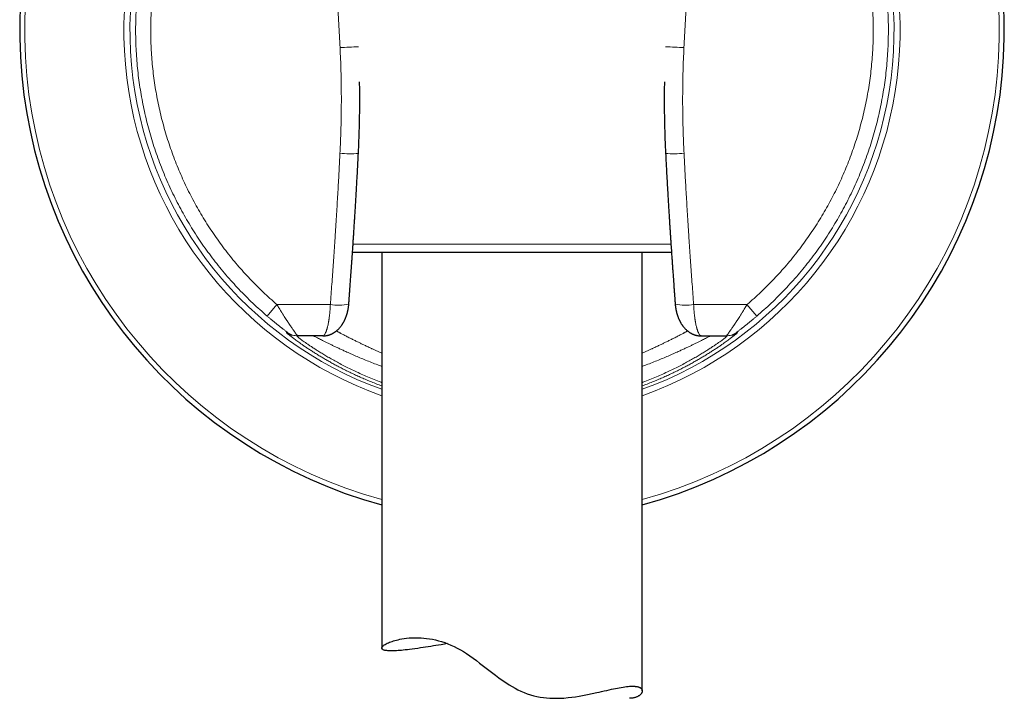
# Model space of a CAD drawing. Header units: millimetres. Extents: x 8 to 869, y 12 to 812.
# Tile 37 of 230: x 380 to 437, y 553 to 592. Entities that reach past the tile are written whole.
import ezdxf

# ---------------------------------------------------------------- set-up
doc = ezdxf.new("R2010")
doc.units = ezdxf.units.MM

msp = doc.modelspace()

# ---------------------------------------------------------------- linework, layer by layer
at = {"color": 7, "linetype": 'Continuous', "lineweight": 30}
for p, q in [((399.544, 584.024), (399.544, 584.024)), ((417.571, 578.317), (399.202, 578.317)), ((400.886, 578.317), (400.886, 555.528)), ((415.886, 553.063), (415.886, 578.317)), ((396.057, 573.511), (395.994, 573.511)), ((397.494, 573.511), (396.057, 573.511)), ((419.278, 573.511), (420.715, 573.511)), ((420.715, 573.511), (420.779, 573.511))]:
    msp.add_line(p, q, dxfattribs=at)
at = {"color": 252, "linetype": 'Continuous', "lineweight": 0}
for p, q in [((399.235, 578.795), (417.538, 578.795)), ((394.856, 575.314), (394.29, 574.653)), ((394.856, 575.314), (397.928, 575.314)), ((421.916, 575.314), (418.845, 575.314)), ((421.916, 575.314), (422.482, 574.653)), ((395.396, 573.71), (395.461, 573.708)), ((421.377, 573.71), (421.311, 573.708))]:
    msp.add_line(p, q, dxfattribs=at)
at = {"color": 7, "linetype": 'Continuous', "lineweight": 30, "flags": 128}
msp.add_lwpolyline([(404.676, 555.783), (404.496, 555.754), (404.311, 555.724), (404.158, 555.699), (404.007, 555.675), (403.859, 555.651), (403.713, 555.628), (403.561, 555.604), (403.413, 555.58), (403.267, 555.558), (403.124, 555.536), (402.956, 555.512), (402.794, 555.489), (402.636, 555.467), (402.485, 555.448), (402.361, 555.433), (402.243, 555.42), (402.128, 555.408), (402.018, 555.397), (401.919, 555.389), (401.824, 555.382), (401.733, 555.376), (401.646, 555.372), (401.548, 555.369), (401.455, 555.367), (401.369, 555.368), (401.29, 555.372), (401.229, 555.376), (401.172, 555.382), (401.121, 555.389), (401.074, 555.398), (401.035, 555.407), (401, 555.418), (400.97, 555.43), (400.944, 555.444), (400.92, 555.462), (400.902, 555.481), (400.891, 555.502), (400.886, 555.525), (400.888, 555.545), (400.895, 555.567), (400.906, 555.589), (400.923, 555.612), (400.944, 555.635), (400.97, 555.66), (401, 555.685), (401.035, 555.71), (401.085, 555.741), (401.141, 555.773), (401.204, 555.805), (401.274, 555.837), (401.338, 555.864), (401.406, 555.89), (401.48, 555.916), (401.558, 555.942), (401.642, 555.966), (401.73, 555.99), (401.823, 556.013), (401.921, 556.034), (402.046, 556.058), (402.177, 556.079), (402.316, 556.097), (402.461, 556.111), (402.588, 556.12), (402.72, 556.126), (402.856, 556.128), (402.997, 556.126), (403.149, 556.119), (403.306, 556.107), (403.468, 556.09), (403.634, 556.066), (403.804, 556.036), (403.978, 555.999), (404.155, 555.954), (404.335, 555.902), (404.512, 555.844), (404.69, 555.778), (404.871, 555.703), (405.052, 555.621), (405.233, 555.53), (405.414, 555.431), (405.595, 555.323), (405.774, 555.209), (405.963, 555.08), (406.151, 554.946), (406.338, 554.807), (406.524, 554.666), (406.749, 554.492), (406.974, 554.316), (407.201, 554.14), (407.43, 553.965), (407.625, 553.821), (407.822, 553.68), (408.024, 553.543), (408.229, 553.411), (408.393, 553.312), (408.559, 553.217), (408.73, 553.127), (408.904, 553.044), (409.082, 552.966), (409.263, 552.897), (409.448, 552.835), (409.637, 552.782), (409.82, 552.739), (410.005, 552.704), (410.192, 552.677), (410.379, 552.656), (410.567, 552.643), (410.753, 552.636), (410.94, 552.635), (411.126, 552.639), (411.375, 552.653), (411.62, 552.675), (411.832, 552.699), (412.041, 552.728), (412.247, 552.76), (412.449, 552.795), (412.731, 552.849), (413.006, 552.906), (413.277, 552.966), (413.409, 552.996), (413.538, 553.025), (413.69, 553.06), (413.839, 553.094), (413.983, 553.126), (414.124, 553.157), (414.238, 553.182), (414.349, 553.205), (414.457, 553.226), (414.562, 553.246), (414.671, 553.266), (414.777, 553.283), (414.878, 553.298), (414.976, 553.31), (415.068, 553.319), (415.157, 553.326), (415.241, 553.331), (415.32, 553.332), (415.32, 553.332)], dxfattribs=at)
at = {"color": 7, "linetype": 'Continuous', "lineweight": 30}
for start, end in [(115.9433, 254.6565), (285.3435, 64.0567)]:
    msp.add_arc((408.386, 591.111), 28.344, start, end, dxfattribs=at)
at = {"color": 252, "linetype": 'Continuous', "lineweight": 0}
for centre, radius, start, end in [((408.386, 591.111), 28.054, 116.2323, 254.4936), ((408.386, 591.111), 28.054, 285.5064, 63.7677), ((408.386, 591.111), 22.344, 123.7074, 250.3875), ((408.386, 591.111), 22.344, 289.6125, 56.2926), ((408.386, 591.111), 21.996, 124.3152, 250.0637), ((408.386, 591.111), 21.996, 289.9363, 55.6848), ((394.225, 681.052), 91.038, 272.68323, 273.35152), ((422.548, 681.052), 91.038, 266.64848, 267.31677), ((399.044, 589.58), 5.579, 264.2278, 275.1368), ((417.731, 589.507), 5.506, 264.7691, 275.824), ((398.399, 577.961), 2.689, 259.9039, 282.7023), ((418.374, 577.961), 2.689, 257.2977, 280.0961), ((395.994, 574.511), 1, 233.2514, 269.9997), ((396.057, 574.511), 1, 233.3923, 269.9997), ((420.715, 574.511), 1, 270.0003, 306.6077), ((420.779, 574.511), 1, 270.0003, 306.7486)]:
    msp.add_arc(centre, radius, start, end, dxfattribs=at)
for points in [[(394.29, 574.653), (394.149, 574.775), (393.868, 575.02), (393.458, 575.401), (393.057, 575.792), (392.666, 576.193), (392.286, 576.604), (391.917, 577.024), (391.559, 577.454), (391.212, 577.893), (390.876, 578.341), (390.552, 578.798), (390.24, 579.263), (389.94, 579.735), (389.652, 580.215), (389.377, 580.703), (389.115, 581.197), (388.865, 581.698), (388.629, 582.205), (388.405, 582.719), (388.195, 583.237), (387.999, 583.762), (387.816, 584.29), (387.646, 584.824), (387.491, 585.362), (387.349, 585.903), (387.222, 586.448), (387.108, 586.996), (387.009, 587.547), (386.924, 588.101), (386.854, 588.656), (386.798, 589.213), (386.756, 589.771), (386.728, 590.33), (386.715, 590.89), (386.717, 591.449), (386.733, 592.009), (386.763, 592.568), (386.808, 593.126), (386.867, 593.682), (386.941, 594.237), (387.029, 594.79), (387.131, 595.34), (387.247, 595.888), (387.378, 596.432), (387.522, 596.973), (387.68, 597.51), (387.852, 598.042), (388.038, 598.57), (388.238, 599.093), (388.451, 599.611), (388.677, 600.123), (388.916, 600.629), (389.168, 601.129), (389.434, 601.622), (389.711, 602.108), (390.001, 602.586), (390.304, 603.057), (390.618, 603.52), (390.945, 603.975), (391.283, 604.421), (391.632, 604.858), (391.993, 605.286), (392.365, 605.705), (392.746, 606.114), (393.009, 606.379), (393.141, 606.511)], [(422.482, 574.653), (422.623, 574.775), (422.905, 575.02), (423.315, 575.401), (423.716, 575.792), (424.106, 576.193), (424.486, 576.604), (424.856, 577.024), (425.214, 577.454), (425.561, 577.893), (425.897, 578.341), (426.22, 578.798), (426.533, 579.263), (426.832, 579.735), (427.12, 580.215), (427.395, 580.703), (427.658, 581.197), (427.907, 581.698), (428.144, 582.205), (428.367, 582.719), (428.577, 583.237), (428.774, 583.762), (428.957, 584.29), (429.126, 584.824), (429.282, 585.362), (429.423, 585.903), (429.551, 586.448), (429.664, 586.996), (429.763, 587.547), (429.848, 588.101), (429.919, 588.656), (429.975, 589.213), (430.017, 589.771), (430.044, 590.33), (430.057, 590.89), (430.056, 591.449), (430.04, 592.009), (430.009, 592.568), (429.964, 593.126), (429.905, 593.682), (429.832, 594.237), (429.744, 594.79), (429.642, 595.34), (429.525, 595.888), (429.395, 596.432), (429.251, 596.973), (429.092, 597.51), (428.92, 598.042), (428.734, 598.57), (428.535, 599.093), (428.322, 599.611), (428.096, 600.123), (427.856, 600.629), (427.604, 601.129), (427.339, 601.622), (427.061, 602.108), (426.771, 602.586), (426.469, 603.057), (426.154, 603.52), (425.828, 603.975), (425.49, 604.421), (425.14, 604.858), (424.78, 605.286), (424.408, 605.705), (424.026, 606.114), (423.763, 606.379), (423.631, 606.511)], [(393.753, 605.893), (393.627, 605.766), (393.374, 605.512), (393.008, 605.119), (392.651, 604.717), (392.305, 604.306), (391.97, 603.887), (391.645, 603.458), (391.332, 603.022), (391.03, 602.578), (390.74, 602.125), (390.461, 601.666), (390.194, 601.2), (389.94, 600.726), (389.698, 600.247), (389.468, 599.761), (389.251, 599.27), (389.047, 598.773), (388.855, 598.271), (388.677, 597.764), (388.512, 597.253), (388.36, 596.737), (388.221, 596.218), (388.096, 595.696), (387.984, 595.17), (387.886, 594.642), (387.802, 594.112), (387.731, 593.579), (387.674, 593.045), (387.631, 592.509), (387.602, 591.973), (387.587, 591.436), (387.585, 590.898), (387.598, 590.361), (387.624, 589.825), (387.664, 589.289), (387.718, 588.754), (387.786, 588.221), (387.867, 587.69), (387.963, 587.162), (388.071, 586.635), (388.194, 586.112), (388.33, 585.593), (388.479, 585.076), (388.641, 584.564), (388.817, 584.057), (389.006, 583.554), (389.207, 583.056), (389.422, 582.563), (389.649, 582.076), (389.888, 581.595), (390.14, 581.121), (390.405, 580.653), (390.681, 580.192), (390.968, 579.738), (391.268, 579.292), (391.579, 578.854), (391.901, 578.424), (392.234, 578.003), (392.578, 577.59), (392.933, 577.186), (393.297, 576.792), (393.672, 576.407), (394.057, 576.032), (394.451, 575.666), (394.721, 575.431), (394.856, 575.314)], [(423.019, 605.893), (423.146, 605.766), (423.398, 605.512), (423.765, 605.119), (424.121, 604.717), (424.468, 604.306), (424.803, 603.887), (425.127, 603.458), (425.441, 603.022), (425.743, 602.578), (426.033, 602.125), (426.312, 601.666), (426.578, 601.2), (426.833, 600.726), (427.075, 600.247), (427.304, 599.761), (427.522, 599.27), (427.726, 598.773), (427.917, 598.271), (428.096, 597.764), (428.261, 597.253), (428.413, 596.737), (428.551, 596.218), (428.677, 595.696), (428.788, 595.17), (428.886, 594.642), (428.971, 594.112), (429.041, 593.579), (429.098, 593.045), (429.141, 592.509), (429.17, 591.973), (429.186, 591.436), (429.187, 590.898), (429.175, 590.361), (429.148, 589.825), (429.108, 589.289), (429.054, 588.754), (428.987, 588.221), (428.905, 587.69), (428.81, 587.162), (428.701, 586.635), (428.579, 586.112), (428.443, 585.593), (428.294, 585.076), (428.131, 584.564), (427.955, 584.057), (427.767, 583.554), (427.565, 583.056), (427.351, 582.563), (427.124, 582.076), (426.884, 581.595), (426.632, 581.121), (426.368, 580.653), (426.092, 580.192), (425.804, 579.738), (425.505, 579.292), (425.194, 578.854), (424.871, 578.424), (424.538, 578.003), (424.194, 577.59), (423.84, 577.186), (423.475, 576.792), (423.1, 576.407), (422.716, 576.032), (422.322, 575.666), (422.052, 575.431), (421.916, 575.314)]]:
    msp.add_open_spline(points, degree=3, dxfattribs=at)
for points, knots in [([(398.486, 590.114), (398.475, 590.344), (398.451, 590.806), (398.414, 591.497), (398.375, 592.189), (398.341, 592.754), (398.314, 593.191), (398.295, 593.5), (398.275, 593.809), (398.255, 594.12), (398.234, 594.432), (398.213, 594.741), (398.187, 595.121), (398.155, 595.573), (398.117, 596.105), (398.077, 596.643), (398.044, 597.088), (398.017, 597.436), (397.997, 597.687), (397.977, 597.94), (397.957, 598.194), (397.937, 598.442), (397.918, 598.682), (397.891, 599.01), (397.855, 599.436), (397.81, 599.967), (397.764, 600.51), (397.717, 601.042), (397.671, 601.562), (397.637, 601.942), (397.614, 602.194), (397.603, 602.315), (397.592, 602.432), (397.581, 602.55), (397.57, 602.668), (397.548, 602.91), (397.513, 603.278), (397.466, 603.778), (397.418, 604.289), (397.367, 604.81), (397.316, 605.343), (397.28, 605.702), (397.263, 605.883)], [0, 0, 0, 0, 0.043752, 0.087488, 0.131113, 0.175004, 0.194571, 0.214075, 0.233636, 0.25328, 0.273034, 0.292923, 0.31196, 0.345161, 0.378767, 0.412858, 0.447501, 0.463251, 0.47913, 0.495142, 0.511291, 0.527582, 0.542345, 0.55691, 0.589866, 0.623555, 0.657998, 0.693215, 0.724858, 0.757121, 0.765546, 0.772926, 0.780348, 0.787812, 0.795319, 0.802868, 0.833941, 0.865721, 0.898212, 0.931421, 0.965349, 1, 1, 1, 1]), ([(418.286, 590.114), (418.298, 590.344), (418.321, 590.806), (418.359, 591.497), (418.398, 592.189), (418.432, 592.754), (418.459, 593.191), (418.478, 593.5), (418.498, 593.809), (418.518, 594.12), (418.539, 594.432), (418.56, 594.741), (418.586, 595.121), (418.617, 595.573), (418.655, 596.105), (418.695, 596.643), (418.729, 597.088), (418.756, 597.436), (418.775, 597.687), (418.795, 597.94), (418.815, 598.194), (418.835, 598.442), (418.855, 598.682), (418.882, 599.01), (418.917, 599.436), (418.962, 599.967), (419.009, 600.51), (419.055, 601.042), (419.102, 601.562), (419.136, 601.942), (419.159, 602.194), (419.17, 602.315), (419.18, 602.432), (419.191, 602.55), (419.202, 602.668), (419.225, 602.91), (419.259, 603.278), (419.306, 603.778), (419.355, 604.289), (419.405, 604.81), (419.457, 605.343), (419.492, 605.702), (419.51, 605.883)], [0, 0, 0, 0, 0.043752, 0.087488, 0.131113, 0.175004, 0.194571, 0.214075, 0.233636, 0.25328, 0.273034, 0.292923, 0.31196, 0.345161, 0.378767, 0.412858, 0.447501, 0.463251, 0.47913, 0.495142, 0.511291, 0.527582, 0.542345, 0.55691, 0.589866, 0.623555, 0.657998, 0.693215, 0.724858, 0.757121, 0.765546, 0.772926, 0.780348, 0.787812, 0.795319, 0.802868, 0.833941, 0.865721, 0.898212, 0.931421, 0.965349, 1, 1, 1, 1]), ([(398.483, 584.03), (398.491, 584.198), (398.507, 584.531), (398.526, 585.029), (398.541, 585.518), (398.552, 586.002), (398.558, 586.48), (398.561, 586.96), (398.561, 587.502), (398.554, 588.109), (398.539, 588.777), (398.518, 589.445), (398.497, 589.891), (398.486, 590.114)], [0, 0, 0, 0, 0.0830826, 0.1647856, 0.2452605, 0.3246785, 0.4032309, 0.48113, 0.5609143, 0.6706442, 0.7802469, 0.8901946, 1, 1, 1, 1]), ([(418.289, 584.03), (418.281, 584.198), (418.265, 584.531), (418.246, 585.029), (418.232, 585.518), (418.221, 586.002), (418.214, 586.48), (418.211, 586.96), (418.212, 587.502), (418.218, 588.109), (418.233, 588.777), (418.255, 589.445), (418.276, 589.891), (418.286, 590.114)], [0, 0, 0, 0, 0.083083, 0.164786, 0.245261, 0.324678, 0.403231, 0.48113, 0.560914, 0.670644, 0.780247, 0.890195, 1, 1, 1, 1]), ([(397.928, 575.314), (397.942, 575.511), (397.971, 575.901), (398.013, 576.481), (398.054, 577.047), (398.093, 577.6), (398.131, 578.157), (398.169, 578.718), (398.197, 579.135), (398.214, 579.395), (398.221, 579.503), (398.228, 579.614), (398.236, 579.732), (398.244, 579.856), (398.252, 579.983), (398.26, 580.111), (398.277, 580.388), (398.303, 580.812), (398.337, 581.378), (398.369, 581.932), (398.4, 582.473), (398.429, 583.002), (398.457, 583.52), (398.475, 583.861), (398.483, 584.03)], [0, 0, 0, 0, 0.068142, 0.134746, 0.199816, 0.263358, 0.325379, 0.391858, 0.456526, 0.469017, 0.48144, 0.493794, 0.507151, 0.521874, 0.536526, 0.551108, 0.565618, 0.632, 0.696883, 0.760296, 0.82227, 0.882845, 0.94207, 1, 1, 1, 1]), ([(418.845, 575.314), (418.83, 575.511), (418.801, 575.901), (418.759, 576.481), (418.719, 577.047), (418.68, 577.6), (418.641, 578.157), (418.603, 578.718), (418.575, 579.135), (418.558, 579.395), (418.551, 579.503), (418.544, 579.614), (418.536, 579.732), (418.529, 579.856), (418.52, 579.983), (418.512, 580.111), (418.495, 580.388), (418.469, 580.812), (418.435, 581.378), (418.403, 581.932), (418.372, 582.473), (418.343, 583.002), (418.315, 583.52), (418.298, 583.861), (418.289, 584.03)], [0, 0, 0, 0, 0.068142, 0.134746, 0.199816, 0.263358, 0.325379, 0.391858, 0.456526, 0.469017, 0.48144, 0.493794, 0.507151, 0.521874, 0.536526, 0.551108, 0.565618, 0.632, 0.696883, 0.760296, 0.82227, 0.882845, 0.94207, 1, 1, 1, 1]), ([(394.856, 575.314), (394.878, 575.277), (394.92, 575.206), (394.981, 575.104), (395.039, 575.009), (395.09, 574.926), (395.135, 574.853), (395.166, 574.803), (395.186, 574.772), (395.196, 574.756), (395.205, 574.742), (395.214, 574.727), (395.223, 574.713), (395.255, 574.662), (395.31, 574.576), (395.384, 574.46), (395.438, 574.377), (395.474, 574.323), (395.493, 574.294), (395.512, 574.265), (395.53, 574.238), (395.548, 574.211), (395.566, 574.185), (395.583, 574.16), (395.616, 574.111), (395.663, 574.041), (395.722, 573.956), (395.766, 573.892), (395.798, 573.847), (395.818, 573.818), (395.838, 573.79), (395.857, 573.764), (395.875, 573.739), (395.892, 573.716), (395.918, 573.68), (395.951, 573.636), (395.986, 573.59), (396.014, 573.555), (396.036, 573.53), (396.051, 573.514), (396.055, 573.512), (396.057, 573.511)], [0, 0, 0, 0, 0.040482, 0.078344, 0.113584, 0.146203, 0.172741, 0.19725, 0.203334, 0.209279, 0.215085, 0.220752, 0.226279, 0.231668, 0.281242, 0.328607, 0.373772, 0.386664, 0.399366, 0.411879, 0.424203, 0.436338, 0.448286, 0.460045, 0.471618, 0.517327, 0.561688, 0.604736, 0.622794, 0.640621, 0.658219, 0.675593, 0.692744, 0.709677, 0.726395, 0.773392, 0.819701, 0.865417, 0.910638, 0.955465, 1, 1, 1, 1]), ([(397.51, 573.513), (397.511, 573.513), (397.514, 573.514), (397.521, 573.516), (397.532, 573.521), (397.545, 573.53), (397.56, 573.543), (397.573, 573.556), (397.582, 573.568), (397.589, 573.577), (397.595, 573.586), (397.602, 573.596), (397.609, 573.607), (397.617, 573.62), (397.629, 573.642), (397.646, 573.676), (397.668, 573.724), (397.688, 573.775), (397.706, 573.826), (397.722, 573.875), (397.733, 573.912), (397.74, 573.936), (397.743, 573.948), (397.747, 573.961), (397.75, 573.973), (397.753, 573.985), (397.764, 574.025), (397.782, 574.096), (397.805, 574.203), (397.822, 574.291), (397.834, 574.358), (397.841, 574.402), (397.848, 574.446), (397.855, 574.49), (397.861, 574.535), (397.872, 574.611), (397.885, 574.721), (397.9, 574.867), (397.912, 575.015), (397.922, 575.164), (397.926, 575.264), (397.928, 575.314)], [0, 0, 0, 0, 0.0016072, 0.0193816, 0.0408354, 0.065849, 0.0945097, 0.1268176, 0.1385186, 0.1506333, 0.1631618, 0.176104, 0.1894599, 0.2032295, 0.217413, 0.2598357, 0.300064, 0.3380977, 0.3739371, 0.4036611, 0.4316861, 0.4387456, 0.4456886, 0.452515, 0.459225, 0.4658184, 0.4722953, 0.5248681, 0.5757169, 0.6248487, 0.6436856, 0.6622592, 0.6805699, 0.6986184, 0.7164053, 0.7339313, 0.7888398, 0.842877, 0.8960663, 0.948432, 1, 1, 1, 1]), ([(419.262, 573.513), (419.262, 573.513), (419.259, 573.514), (419.252, 573.516), (419.24, 573.521), (419.228, 573.53), (419.213, 573.543), (419.2, 573.556), (419.19, 573.568), (419.184, 573.577), (419.177, 573.586), (419.17, 573.596), (419.163, 573.607), (419.156, 573.62), (419.143, 573.642), (419.126, 573.676), (419.105, 573.724), (419.085, 573.775), (419.067, 573.826), (419.051, 573.875), (419.04, 573.912), (419.033, 573.936), (419.029, 573.948), (419.026, 573.961), (419.022, 573.973), (419.019, 573.985), (419.008, 574.025), (418.991, 574.096), (418.968, 574.203), (418.951, 574.291), (418.939, 574.358), (418.931, 574.402), (418.924, 574.446), (418.918, 574.49), (418.911, 574.535), (418.901, 574.611), (418.887, 574.721), (418.872, 574.867), (418.86, 575.015), (418.851, 575.164), (418.847, 575.264), (418.845, 575.314)], [0, 0, 0, 0, 0.001607, 0.019382, 0.040835, 0.065849, 0.09451, 0.126818, 0.138519, 0.150633, 0.163162, 0.176104, 0.18946, 0.20323, 0.217413, 0.259836, 0.300064, 0.338098, 0.373937, 0.403661, 0.431686, 0.438746, 0.445689, 0.452515, 0.459225, 0.465818, 0.472295, 0.524868, 0.575717, 0.624849, 0.643686, 0.662259, 0.68057, 0.698618, 0.716405, 0.733931, 0.78884, 0.842877, 0.896066, 0.948432, 1, 1, 1, 1]), ([(421.916, 575.314), (421.895, 575.277), (421.852, 575.206), (421.791, 575.104), (421.734, 575.009), (421.683, 574.926), (421.637, 574.853), (421.606, 574.803), (421.587, 574.772), (421.577, 574.756), (421.568, 574.742), (421.558, 574.727), (421.55, 574.713), (421.517, 574.662), (421.463, 574.576), (421.388, 574.46), (421.334, 574.377), (421.298, 574.323), (421.279, 574.294), (421.26, 574.265), (421.242, 574.238), (421.224, 574.211), (421.207, 574.185), (421.19, 574.16), (421.157, 574.111), (421.11, 574.041), (421.051, 573.956), (421.006, 573.892), (420.975, 573.847), (420.954, 573.818), (420.934, 573.79), (420.915, 573.764), (420.897, 573.739), (420.88, 573.716), (420.854, 573.68), (420.822, 573.636), (420.787, 573.59), (420.758, 573.555), (420.737, 573.53), (420.722, 573.514), (420.717, 573.512), (420.715, 573.511)], [0, 0, 0, 0, 0.040482, 0.078344, 0.113584, 0.146203, 0.172741, 0.19725, 0.203334, 0.209279, 0.215085, 0.220752, 0.226279, 0.231668, 0.281242, 0.328607, 0.373772, 0.386664, 0.399366, 0.411879, 0.424203, 0.436338, 0.448286, 0.460045, 0.471618, 0.517327, 0.561688, 0.604736, 0.622794, 0.640621, 0.658219, 0.675593, 0.692744, 0.709677, 0.726395, 0.773392, 0.819701, 0.865417, 0.910638, 0.955465, 1, 1, 1, 1]), ([(395.461, 573.708), (395.461, 573.709), (395.46, 573.71), (395.45, 573.718), (395.435, 573.73), (395.415, 573.745), (395.394, 573.762), (395.369, 573.781), (395.332, 573.81), (395.28, 573.85), (395.223, 573.894), (395.172, 573.933), (395.131, 573.965), (395.088, 573.999), (395.035, 574.04), (394.974, 574.089), (394.903, 574.145), (394.83, 574.204), (394.753, 574.266), (394.659, 574.343), (394.548, 574.435), (394.419, 574.543), (394.333, 574.616), (394.29, 574.653)], [0, 0, 0, 0, 0.0374667, 0.0746413, 0.1121084, 0.1407526, 0.1701107, 0.2003944, 0.2317965, 0.2888909, 0.3486715, 0.3798103, 0.4118833, 0.4449639, 0.4791191, 0.5284882, 0.5789329, 0.630603, 0.6836376, 0.7381658, 0.8243356, 0.9114764, 1, 1, 1, 1]), ([(421.311, 573.708), (421.312, 573.709), (421.312, 573.71), (421.322, 573.718), (421.338, 573.73), (421.357, 573.745), (421.378, 573.762), (421.404, 573.781), (421.441, 573.81), (421.492, 573.85), (421.55, 573.894), (421.601, 573.933), (421.642, 573.965), (421.685, 573.999), (421.737, 574.04), (421.798, 574.089), (421.869, 574.145), (421.943, 574.204), (422.019, 574.266), (422.113, 574.343), (422.225, 574.435), (422.353, 574.543), (422.439, 574.616), (422.482, 574.653)], [0, 0, 0, 0, 0.037467, 0.074641, 0.112108, 0.140753, 0.170111, 0.200394, 0.231796, 0.288891, 0.348671, 0.37981, 0.411883, 0.444964, 0.479119, 0.528488, 0.578933, 0.630603, 0.683638, 0.738166, 0.824336, 0.911476, 1, 1, 1, 1]), ([(400.886, 570.63), (400.79, 570.666), (400.591, 570.741), (400.298, 570.858), (400.005, 570.979), (399.721, 571.102), (399.445, 571.226), (399.178, 571.35), (398.918, 571.476), (398.666, 571.602), (398.423, 571.728), (398.188, 571.853), (397.963, 571.977), (397.748, 572.099), (397.541, 572.219), (397.333, 572.343), (397.125, 572.471), (396.92, 572.6), (396.728, 572.724), (396.549, 572.843), (396.383, 572.956), (396.237, 573.057), (396.109, 573.148), (395.997, 573.229), (395.895, 573.304), (395.802, 573.373), (395.719, 573.436), (395.645, 573.494), (395.578, 573.547), (395.518, 573.595), (395.467, 573.637), (395.43, 573.67), (395.405, 573.693), (395.393, 573.707), (395.395, 573.709), (395.396, 573.71)], [0, 0, 0, 0, 0.026733, 0.055574, 0.08429, 0.112906, 0.141445, 0.169933, 0.198394, 0.227205, 0.255919, 0.284563, 0.313165, 0.34175, 0.370347, 0.398981, 0.432353, 0.465648, 0.498909, 0.532182, 0.565508, 0.598933, 0.627635, 0.656289, 0.684923, 0.713565, 0.742242, 0.770981, 0.79981, 0.833196, 0.866517, 0.899816, 0.933135, 0.966516, 1, 1, 1, 1]), ([(398.276, 573.794), (398.278, 573.793), (398.296, 573.783), (398.331, 573.764), (398.382, 573.736), (398.436, 573.708), (398.526, 573.66), (398.661, 573.588), (398.853, 573.488), (399.022, 573.402), (399.158, 573.333), (399.253, 573.286), (399.351, 573.237), (399.448, 573.189), (399.539, 573.144), (399.653, 573.089), (399.802, 573.017), (400, 572.923), (400.165, 572.847), (400.289, 572.791), (400.362, 572.758), (400.437, 572.724), (400.514, 572.69), (400.595, 572.654), (400.677, 572.618), (400.763, 572.581), (400.832, 572.551), (400.874, 572.534), (400.886, 572.529)], [0, 0, 0, 0, 0.003991, 0.03247, 0.061111, 0.089916, 0.118884, 0.203569, 0.291607, 0.383018, 0.419859, 0.457224, 0.495114, 0.533531, 0.567129, 0.595647, 0.656904, 0.723796, 0.796326, 0.818773, 0.84171, 0.865138, 0.889055, 0.913463, 0.938361, 0.963749, 0.989628, 1, 1, 1, 1]), ([(418.497, 573.794), (418.495, 573.793), (418.477, 573.783), (418.441, 573.764), (418.39, 573.736), (418.337, 573.708), (418.247, 573.66), (418.111, 573.588), (417.919, 573.488), (417.75, 573.402), (417.614, 573.333), (417.52, 573.286), (417.422, 573.237), (417.324, 573.189), (417.233, 573.144), (417.119, 573.089), (416.97, 573.017), (416.773, 572.923), (416.607, 572.847), (416.484, 572.791), (416.411, 572.758), (416.336, 572.724), (416.258, 572.69), (416.178, 572.654), (416.095, 572.618), (416.01, 572.581), (415.94, 572.551), (415.898, 572.534), (415.886, 572.529)], [0, 0, 0, 0, 0.003974, 0.032454, 0.061096, 0.089901, 0.11887, 0.203556, 0.291595, 0.383008, 0.419849, 0.457215, 0.495106, 0.533524, 0.567122, 0.59564, 0.656899, 0.723792, 0.796323, 0.81877, 0.841708, 0.865135, 0.889053, 0.913461, 0.93836, 0.963748, 0.989628, 1, 1, 1, 1]), ([(415.886, 570.63), (415.982, 570.666), (416.181, 570.741), (416.474, 570.858), (416.767, 570.979), (417.051, 571.102), (417.327, 571.226), (417.594, 571.35), (417.854, 571.476), (418.106, 571.602), (418.35, 571.728), (418.584, 571.853), (418.809, 571.977), (419.025, 572.099), (419.231, 572.219), (419.44, 572.343), (419.647, 572.471), (419.852, 572.6), (420.044, 572.724), (420.223, 572.843), (420.389, 572.956), (420.535, 573.057), (420.664, 573.148), (420.775, 573.229), (420.878, 573.304), (420.97, 573.373), (421.053, 573.436), (421.127, 573.494), (421.195, 573.547), (421.255, 573.595), (421.305, 573.637), (421.342, 573.67), (421.367, 573.693), (421.38, 573.707), (421.378, 573.709), (421.377, 573.71)], [0, 0, 0, 0, 0.0267328, 0.0555735, 0.0842898, 0.1129056, 0.1414452, 0.1699331, 0.1983939, 0.2272046, 0.2559189, 0.2845633, 0.3131648, 0.3417502, 0.3703467, 0.3989811, 0.4323528, 0.4656477, 0.4989095, 0.5321818, 0.5655085, 0.5989329, 0.6276346, 0.6562889, 0.6849233, 0.7135652, 0.7422421, 0.7709812, 0.7998098, 0.8331959, 0.8665174, 0.8998163, 0.9331351, 0.9665157, 1, 1, 1, 1]), ([(395.994, 573.511), (395.993, 573.51), (395.991, 573.508), (396.01, 573.488), (396.045, 573.458), (396.098, 573.415), (396.169, 573.36), (396.258, 573.294), (396.364, 573.215), (396.488, 573.127), (396.629, 573.028), (396.788, 572.92), (396.966, 572.802), (397.162, 572.676), (397.374, 572.542), (397.603, 572.403), (397.851, 572.258), (398.118, 572.106), (398.403, 571.951), (398.703, 571.793), (399.02, 571.633), (399.354, 571.473), (399.703, 571.312), (400.069, 571.153), (400.45, 570.996), (400.723, 570.888), (400.873, 570.833), (400.886, 570.828)], [0, 0, 0, 0, 0.041793, 0.083417, 0.12492, 0.166354, 0.207765, 0.249898, 0.291731, 0.333316, 0.37471, 0.415968, 0.457882, 0.499462, 0.540769, 0.581866, 0.622817, 0.664662, 0.706233, 0.747604, 0.788845, 0.830031, 0.871607, 0.913046, 0.954426, 0.995822, 1, 1, 1, 1]), ([(400.886, 571.756), (400.838, 571.774), (400.668, 571.836), (400.386, 571.946), (400.041, 572.082), (399.71, 572.218), (399.396, 572.352), (399.097, 572.483), (398.834, 572.6), (398.605, 572.704), (398.406, 572.796), (398.22, 572.884), (398.046, 572.967), (397.874, 573.05), (397.708, 573.131), (397.552, 573.208), (397.413, 573.278), (397.292, 573.339), (397.189, 573.391), (397.104, 573.434), (397.037, 573.469), (396.99, 573.493), (396.96, 573.508), (396.956, 573.51), (396.954, 573.511)], [0, 0, 0, 0, 0.019897, 0.070811, 0.122805, 0.174648, 0.226421, 0.278205, 0.330239, 0.371074, 0.411735, 0.452263, 0.492704, 0.5331, 0.580279, 0.627157, 0.673806, 0.720301, 0.766718, 0.813602, 0.860291, 0.906866, 0.953408, 1, 1, 1, 1]), ([(420.779, 573.511), (420.78, 573.51), (420.781, 573.508), (420.762, 573.488), (420.727, 573.458), (420.674, 573.415), (420.603, 573.36), (420.515, 573.294), (420.408, 573.215), (420.285, 573.127), (420.143, 573.028), (419.984, 572.92), (419.807, 572.802), (419.611, 572.676), (419.398, 572.542), (419.169, 572.403), (418.921, 572.258), (418.655, 572.106), (418.37, 571.951), (418.069, 571.793), (417.752, 571.633), (417.419, 571.473), (417.069, 571.312), (416.704, 571.153), (416.323, 570.996), (416.05, 570.888), (415.9, 570.833), (415.886, 570.828)], [0, 0, 0, 0, 0.041793, 0.083417, 0.12492, 0.166354, 0.207765, 0.249898, 0.291731, 0.333316, 0.37471, 0.415968, 0.457882, 0.499462, 0.540769, 0.581866, 0.622817, 0.664662, 0.706233, 0.747604, 0.788845, 0.830031, 0.871607, 0.913046, 0.954426, 0.995822, 1, 1, 1, 1]), ([(415.886, 571.756), (415.934, 571.774), (416.105, 571.836), (416.387, 571.946), (416.731, 572.082), (417.062, 572.218), (417.377, 572.352), (417.676, 572.483), (417.939, 572.6), (418.168, 572.704), (418.366, 572.796), (418.552, 572.884), (418.727, 572.967), (418.898, 573.05), (419.064, 573.131), (419.221, 573.208), (419.36, 573.278), (419.481, 573.339), (419.584, 573.391), (419.669, 573.434), (419.736, 573.469), (419.783, 573.493), (419.813, 573.508), (419.816, 573.51), (419.818, 573.511)], [0, 0, 0, 0, 0.0198969, 0.0708107, 0.1228053, 0.1746479, 0.2264205, 0.2782055, 0.3302389, 0.371074, 0.4117345, 0.4522634, 0.492704, 0.5331001, 0.5802792, 0.6271566, 0.6738057, 0.720301, 0.7667177, 0.8136018, 0.8602909, 0.9068659, 0.9534084, 1, 1, 1, 1])]:
    msp.add_open_spline(points, degree=3, knots=knots, dxfattribs=at)
at = {"color": 7, "linetype": 'Continuous', "lineweight": 30}
for points, knots in [([(399.544, 584.024), (399.557, 584.317), (399.584, 584.903), (399.609, 585.782), (399.622, 586.66), (399.624, 587.448), (399.616, 587.944), (399.613, 588.147)], [0, 0, 0, 0, 0.213654, 0.42679, 0.639573, 0.852164, 1, 1, 1, 1]), ([(417.16, 588.147), (417.156, 587.944), (417.148, 587.448), (417.15, 586.66), (417.163, 585.782), (417.188, 584.903), (417.215, 584.317), (417.229, 584.024)], [0, 0, 0, 0, 0.147836, 0.360427, 0.57321, 0.786346, 1, 1, 1, 1]), ([(398.99, 575.338), (398.992, 575.362), (398.995, 575.407), (399, 575.467), (399.003, 575.515), (399.006, 575.551), (399.008, 575.578), (399.01, 575.601), (399.013, 575.639), (399.017, 575.697), (399.023, 575.775), (399.029, 575.858), (399.035, 575.947), (399.043, 576.045), (399.057, 576.237), (399.077, 576.516), (399.103, 576.874), (399.127, 577.217), (399.145, 577.474), (399.157, 577.651), (399.165, 577.754), (399.172, 577.863), (399.18, 577.98), (399.19, 578.121), (399.201, 578.287), (399.215, 578.482), (399.229, 578.691), (399.244, 578.914), (399.259, 579.152), (399.275, 579.398), (399.292, 579.653), (399.309, 579.916), (399.326, 580.192), (399.344, 580.48), (399.363, 580.781), (399.382, 581.094), (399.401, 581.42), (399.421, 581.759), (399.441, 582.111), (399.462, 582.473), (399.482, 582.845), (399.503, 583.227), (399.523, 583.621), (399.537, 583.888), (399.544, 584.024)], [0, 0, 0, 0, 0.008407, 0.015386, 0.020936, 0.025058, 0.027812, 0.03031, 0.032967, 0.041092, 0.05042, 0.059763, 0.070065, 0.081324, 0.09347, 0.136538, 0.17786, 0.217438, 0.255273, 0.266805, 0.278493, 0.291055, 0.304515, 0.318873, 0.339678, 0.362118, 0.386192, 0.411901, 0.439243, 0.468218, 0.497033, 0.527298, 0.559013, 0.592178, 0.626793, 0.662856, 0.700367, 0.739326, 0.779732, 0.821584, 0.864097, 0.908005, 0.953306, 1, 1, 1, 1]), ([(417.229, 584.024), (417.236, 583.877), (417.251, 583.59), (417.273, 583.166), (417.295, 582.755), (417.317, 582.36), (417.339, 581.978), (417.36, 581.617), (417.38, 581.277), (417.399, 580.956), (417.418, 580.648), (417.436, 580.353), (417.454, 580.07), (417.471, 579.8), (417.488, 579.543), (417.504, 579.298), (417.519, 579.066), (417.533, 578.847), (417.547, 578.643), (417.56, 578.452), (417.572, 578.273), (417.583, 578.11), (417.593, 577.962), (417.603, 577.829), (417.611, 577.705), (417.619, 577.587), (417.628, 577.47), (417.636, 577.351), (417.65, 577.157), (417.669, 576.883), (417.689, 576.609), (417.704, 576.407), (417.713, 576.283), (417.722, 576.158), (417.731, 576.036), (417.739, 575.922), (417.746, 575.823), (417.753, 575.738), (417.758, 575.667), (417.762, 575.616), (417.764, 575.583), (417.766, 575.561), (417.768, 575.534), (417.77, 575.498), (417.774, 575.453), (417.778, 575.399), (417.781, 575.359), (417.782, 575.338)], [0, 0, 0, 0, 0.050365, 0.099104, 0.146219, 0.191707, 0.235568, 0.277802, 0.316131, 0.353012, 0.388445, 0.422429, 0.454963, 0.486048, 0.515682, 0.543865, 0.570597, 0.595877, 0.619292, 0.641306, 0.661917, 0.681127, 0.697658, 0.712986, 0.727113, 0.740418, 0.753901, 0.767614, 0.781557, 0.82109, 0.862367, 0.876513, 0.890854, 0.905389, 0.919819, 0.933002, 0.944829, 0.954113, 0.962346, 0.969527, 0.971708, 0.973893, 0.976971, 0.981121, 0.986342, 0.992635, 1, 1, 1, 1]), ([(397.51, 573.513), (397.533, 573.513), (397.574, 573.514), (397.63, 573.519), (397.675, 573.525), (397.71, 573.531), (397.745, 573.538), (397.781, 573.546), (397.818, 573.556), (397.855, 573.567), (397.895, 573.58), (397.935, 573.595), (397.971, 573.61), (397.999, 573.622), (398.022, 573.633), (398.045, 573.645), (398.074, 573.66), (398.113, 573.681), (398.154, 573.706), (398.193, 573.732), (398.228, 573.757), (398.261, 573.782), (398.294, 573.809), (398.327, 573.837), (398.359, 573.866), (398.397, 573.901), (398.437, 573.943), (398.479, 573.99), (398.517, 574.036), (398.546, 574.074), (398.568, 574.104), (398.585, 574.127), (398.603, 574.153), (398.623, 574.184), (398.645, 574.217), (398.664, 574.249), (398.679, 574.275), (398.691, 574.296), (398.702, 574.317), (398.716, 574.343), (398.735, 574.38), (398.757, 574.425), (398.78, 574.474), (398.8, 574.522), (398.819, 574.57), (398.838, 574.619), (398.856, 574.67), (398.874, 574.725), (398.891, 574.783), (398.909, 574.846), (398.924, 574.909), (398.937, 574.965), (398.946, 575.011), (398.954, 575.053), (398.962, 575.096), (398.969, 575.143), (398.976, 575.198), (398.984, 575.263), (398.988, 575.311), (398.99, 575.338)], [0, 0, 0, 0, 0.0243126, 0.0447607, 0.0610226, 0.0730832, 0.0835516, 0.0993606, 0.113713, 0.1299546, 0.1459551, 0.1636657, 0.1791081, 0.1913782, 0.1989715, 0.2086725, 0.2219898, 0.2389563, 0.2609472, 0.2789656, 0.2957455, 0.3125252, 0.329661, 0.347186, 0.3648508, 0.3825672, 0.4101457, 0.436032, 0.4598387, 0.4832873, 0.494371, 0.5054813, 0.518221, 0.533315, 0.550747, 0.5669046, 0.5784488, 0.5866444, 0.5957668, 0.6074121, 0.6215137, 0.645893, 0.6665362, 0.6861169, 0.7061899, 0.7269047, 0.7473078, 0.7689925, 0.7920524, 0.8167778, 0.842371, 0.8645692, 0.8804208, 0.8952291, 0.9112496, 0.9284762, 0.9475728, 0.9713418, 1, 1, 1, 1]), ([(417.782, 575.338), (417.784, 575.315), (417.788, 575.271), (417.794, 575.212), (417.801, 575.162), (417.807, 575.119), (417.814, 575.079), (417.82, 575.042), (417.827, 575.006), (417.836, 574.963), (417.848, 574.909), (417.864, 574.846), (417.881, 574.783), (417.899, 574.725), (417.917, 574.67), (417.936, 574.616), (417.957, 574.56), (417.98, 574.504), (418.002, 574.455), (418.022, 574.412), (418.04, 574.374), (418.059, 574.338), (418.076, 574.307), (418.094, 574.275), (418.117, 574.236), (418.144, 574.191), (418.172, 574.149), (418.197, 574.113), (418.227, 574.072), (418.266, 574.023), (418.316, 573.964), (418.373, 573.904), (418.426, 573.854), (418.47, 573.815), (418.505, 573.787), (418.54, 573.761), (418.576, 573.735), (418.617, 573.707), (418.659, 573.682), (418.699, 573.66), (418.729, 573.644), (418.752, 573.633), (418.773, 573.623), (418.799, 573.611), (418.834, 573.596), (418.876, 573.581), (418.917, 573.567), (418.955, 573.556), (418.992, 573.546), (419.028, 573.538), (419.062, 573.531), (419.098, 573.525), (419.142, 573.519), (419.199, 573.514), (419.24, 573.513), (419.262, 573.513)], [0, 0, 0, 0, 0.025341, 0.046951, 0.064758, 0.080289, 0.094902, 0.108588, 0.121403, 0.135433, 0.157632, 0.183225, 0.207951, 0.231011, 0.252696, 0.273099, 0.297631, 0.321298, 0.344658, 0.36017, 0.377537, 0.394937, 0.408516, 0.420816, 0.438886, 0.463233, 0.484436, 0.501174, 0.516716, 0.546602, 0.577755, 0.612393, 0.647776, 0.666192, 0.684243, 0.701859, 0.719433, 0.738106, 0.761042, 0.778284, 0.791742, 0.801453, 0.809236, 0.818943, 0.834728, 0.853227, 0.870045, 0.886286, 0.900639, 0.916448, 0.926916, 0.938977, 0.955239, 0.975687, 1, 1, 1, 1]), ([(397.494, 573.511), (397.495, 573.511), (397.496, 573.511), (397.5, 573.511), (397.504, 573.512), (397.508, 573.513), (397.51, 573.513)], [0, 0, 0, 0, 0.1050801, 0.2627929, 0.5980489, 1, 1, 1, 1]), ([(419.278, 573.511), (419.277, 573.511), (419.276, 573.511), (419.273, 573.511), (419.268, 573.512), (419.264, 573.513), (419.262, 573.513)], [0, 0, 0, 0, 0.10508, 0.262793, 0.598049, 1, 1, 1, 1]), ([(415.32, 553.332), (415.343, 553.332), (415.39, 553.331), (415.454, 553.328), (415.515, 553.322), (415.574, 553.312), (415.633, 553.3), (415.688, 553.283), (415.737, 553.263), (415.776, 553.241), (415.808, 553.218), (415.834, 553.195), (415.854, 553.169), (415.869, 553.143), (415.88, 553.115), (415.886, 553.087), (415.887, 553.057), (415.883, 553.025), (415.874, 552.989), (415.857, 552.952), (415.834, 552.913), (415.806, 552.878), (415.774, 552.845), (415.739, 552.814), (415.699, 552.785), (415.652, 552.756), (415.597, 552.727), (415.533, 552.7), (415.462, 552.677), (415.385, 552.658), (415.301, 552.644), (415.22, 552.636), (415.165, 552.636), (415.142, 552.635)], [0, 0, 0, 0, 0.029396, 0.058793, 0.088282, 0.117771, 0.153562, 0.189354, 0.225305, 0.261256, 0.291552, 0.321847, 0.352231, 0.382614, 0.41198, 0.441346, 0.470785, 0.500224, 0.535863, 0.571502, 0.607265, 0.643027, 0.673094, 0.703162, 0.733308, 0.763453, 0.798436, 0.833455, 0.868704, 0.903952, 0.939394, 0.974834, 1, 1, 1, 1])]:
    msp.add_open_spline(points, degree=3, knots=knots, dxfattribs=at)

doc.saveas('drawing.dxf')
